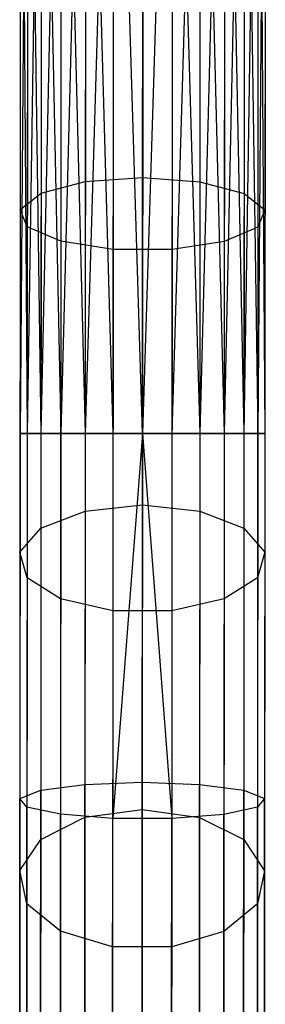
# Model space of a CAD drawing. Extents: x -91 to 91, y -91 to 262.
# Tile 119 of 256: x -1 to 1, y -75 to -67. Entities that reach past the tile are written whole.
import ezdxf

# ---------------------------------------------------------------- set-up
doc = ezdxf.new("R2010")
doc.units = 0
doc.header["$LTSCALE"] = 25.4
doc.layers.get('0').update_dxf_attribs({"linetype": 'CONTINUOUS'})

# ---------------------------------------------------------------- blocks, each defined once
blk = doc.blocks.new('ETE0_STL_1')
at = {"color": 0}
for p, q in [((-0.9532, -62.4535, 170.3622), (-1.015, -70.1454, 170.1281)), ((-1.0109, -62.4535, 170.1281), (-1.015, -70.1454, 170.1281)), ((-0.9532, -62.4535, 170.3622), (-1.015, -70.1454, 170.1281)), ((-1.0109, -62.4535, 170.1281), (-1.015, -70.1454, 170.1281)), ((-1.0109, -62.4535, 169.8871), (-1.015, -70.1454, 170.1281)), ((-1.0109, -62.4535, 169.8871), (-1.015, -70.1454, 170.1281)), ((-1.0109, -62.4535, 169.8871), (-0.9573, -70.1455, 169.653)), ((-1.0109, -62.4535, 169.8871), (-0.9573, -70.1455, 169.653)), ((-0.9532, -62.4535, 169.653), (-0.9573, -70.1455, 169.653)), ((-0.9532, -62.4535, 169.653), (-0.9573, -70.1455, 169.653)), ((-0.8411, -62.4536, 169.4395), (-0.9573, -70.1455, 169.653)), ((-0.8411, -62.4536, 169.4395), (-0.9573, -70.1455, 169.653)), ((-0.9532, -62.4535, 170.3622), (-0.8453, -70.1455, 170.5757)), ((-0.9532, -62.4535, 170.3622), (-0.8453, -70.1455, 170.5757)), ((-0.8411, -62.4536, 170.5757), (-0.8453, -70.1455, 170.5757)), ((-0.8411, -62.4536, 170.5757), (-0.8453, -70.1455, 170.5757)), ((-0.6813, -62.4537, 170.7561), (-0.8453, -70.1455, 170.5757)), ((-0.6813, -62.4537, 170.7561), (-0.8453, -70.1455, 170.5757)), ((-0.8411, -62.4536, 169.4395), (-0.6854, -70.1456, 169.2591)), ((-0.8411, -62.4536, 169.4395), (-0.6854, -70.1456, 169.2591)), ((-0.6813, -62.4537, 169.2591), (-0.6854, -70.1456, 169.2591)), ((-0.6813, -62.4537, 169.2591), (-0.6854, -70.1456, 169.2591)), ((-0.4829, -62.4538, 169.1222), (-0.6854, -70.1456, 169.2591)), ((-0.4829, -62.4538, 169.1222), (-0.6854, -70.1456, 169.2591)), ((-0.6813, -62.4537, 170.7561), (-0.487, -70.1457, 170.8931)), ((-0.6813, -62.4537, 170.7561), (-0.487, -70.1457, 170.8931)), ((-0.4829, -62.4538, 170.8931), (-0.487, -70.1457, 170.8931)), ((-0.4829, -62.4538, 170.8931), (-0.487, -70.1457, 170.8931)), ((-0.2575, -62.4539, 170.9785), (-0.487, -70.1457, 170.8931)), ((-0.2575, -62.4539, 170.9785), (-0.487, -70.1457, 170.8931)), ((-0.4829, -62.4538, 169.1222), (-0.2616, -70.1459, 169.0367)), ((-0.4829, -62.4538, 169.1222), (-0.2616, -70.1459, 169.0367)), ((-0.2575, -62.4539, 169.0367), (-0.2616, -70.1459, 169.0367)), ((-0.2575, -62.4539, 169.0367), (-0.2616, -70.1459, 169.0367)), ((-0.0223, -70.146, 171.0076), (-0.2575, -62.4539, 170.9785)), ((-0.0223, -70.146, 171.0076), (-0.2575, -62.4539, 170.9785)), ((-0.0182, -62.454, 169.0076), (-0.0223, -70.146, 169.0076)), ((-0.0182, -62.454, 169.0076), (-0.0223, -70.146, 169.0076)), ((-0.0182, -62.454, 171.0076), (-0.0223, -70.146, 171.0076)), ((-0.0182, -62.454, 171.0076), (-0.0223, -70.146, 171.0076)), ((0.2212, -62.4542, 170.9785), (-0.0223, -70.146, 171.0076)), ((0.2212, -62.4542, 170.9785), (-0.0223, -70.146, 171.0076)), ((0.2212, -62.4542, 169.0367), (0.217, -70.1461, 169.0367)), ((0.2212, -62.4542, 169.0367), (0.217, -70.1461, 169.0367)), ((0.4466, -62.4543, 169.1222), (0.217, -70.1461, 169.0367)), ((0.4466, -62.4543, 169.1222), (0.217, -70.1461, 169.0367)), ((0.2212, -62.4542, 170.9785), (0.4424, -70.1462, 170.8931)), ((0.2212, -62.4542, 170.9785), (0.4424, -70.1462, 170.8931)), ((0.4466, -62.4543, 170.8931), (0.4424, -70.1462, 170.8931)), ((0.4466, -62.4543, 170.8931), (0.4424, -70.1462, 170.8931)), ((0.645, -62.4544, 170.7561), (0.4424, -70.1462, 170.8931)), ((0.645, -62.4544, 170.7561), (0.4424, -70.1462, 170.8931)), ((0.4466, -62.4543, 169.1222), (0.6408, -70.1463, 169.2591)), ((0.4466, -62.4543, 169.1222), (0.6408, -70.1463, 169.2591)), ((0.645, -62.4544, 169.2591), (0.6408, -70.1463, 169.2591)), ((0.645, -62.4544, 169.2591), (0.6408, -70.1463, 169.2591)), ((0.8048, -62.4545, 169.4395), (0.6408, -70.1463, 169.2591)), ((0.8048, -62.4545, 169.4395), (0.6408, -70.1463, 169.2591)), ((0.645, -62.4544, 170.7561), (0.8007, -70.1464, 170.5757)), ((0.645, -62.4544, 170.7561), (0.8007, -70.1464, 170.5757)), ((0.9169, -62.4545, 170.3622), (0.8007, -70.1464, 170.5757)), ((0.8048, -62.4545, 170.5757), (0.8007, -70.1464, 170.5757)), ((0.9169, -62.4545, 170.3622), (0.8007, -70.1464, 170.5757)), ((0.8048, -62.4545, 170.5757), (0.8007, -70.1464, 170.5757)), ((0.8048, -62.4545, 169.4395), (0.9127, -70.1465, 169.653)), ((0.8048, -62.4545, 169.4395), (0.9127, -70.1465, 169.653)), ((0.9169, -62.4545, 169.653), (0.9127, -70.1465, 169.653)), ((0.9169, -62.4545, 169.653), (0.9127, -70.1465, 169.653)), ((0.9746, -62.4546, 169.8871), (0.9127, -70.1465, 169.653)), ((0.9746, -62.4546, 169.8871), (0.9127, -70.1465, 169.653)), ((0.9169, -62.4545, 170.3622), (0.9704, -70.1465, 170.1281)), ((0.9169, -62.4545, 170.3622), (0.9704, -70.1465, 170.1281)), ((0.9746, -62.4546, 169.8871), (0.9704, -70.1465, 170.1281)), ((0.9746, -62.4546, 169.8871), (0.9704, -70.1465, 170.1281)), ((0.9746, -62.4546, 170.1281), (0.9704, -70.1465, 170.1281)), ((0.9746, -62.4546, 170.1281), (0.9704, -70.1465, 170.1281)), ((-0.8427, -65.3593, 319.2211), (-0.8442, -68.1998, 318.5705)), ((-0.8427, -65.3593, 319.2211), (-0.8442, -68.1998, 318.5705)), ((-0.4844, -65.3121, 318.9072), (-0.4859, -68.1061, 318.2673)), ((-0.4844, -65.3121, 318.9072), (-0.4859, -68.1061, 318.2673)), ((-0.0212, -68.0725, 318.1579), (-0.0197, -65.2952, 318.794)), ((-0.0212, -68.0725, 318.1579), (-0.0197, -65.2952, 318.794)), ((0.445, -65.3126, 318.9072), (0.4435, -68.1066, 318.2673)), ((0.445, -65.3126, 318.9072), (0.4435, -68.1066, 318.2673)), ((0.8033, -65.3602, 319.2211), (0.8017, -68.2007, 318.5705)), ((0.8033, -65.3602, 319.2211), (0.8017, -68.2007, 318.5705)), ((-1.0125, -65.4262, 319.6635), (-1.014, -68.332, 318.998)), ((-1.0125, -65.4262, 319.6635), (-1.014, -68.332, 318.998)), ((0.973, -65.4272, 319.6635), (0.9714, -68.3331, 318.998)), ((0.973, -65.4272, 319.6635), (0.9714, -68.3331, 318.998)), ((-0.9548, -65.4973, 320.1334), (-0.9564, -68.4725, 319.4519)), ((-0.9548, -65.4973, 320.1334), (-0.9564, -68.4725, 319.4519)), ((0.9152, -65.4983, 320.1334), (0.9136, -68.4735, 319.4519)), ((0.9152, -65.4983, 320.1334), (0.9136, -68.4735, 319.4519)), ((-0.6829, -65.5563, 320.5228), (-0.6846, -68.5892, 319.8282)), ((-0.6829, -65.5563, 320.5228), (-0.6846, -68.5892, 319.8282)), ((-0.2592, -65.5898, 320.7428), (-0.2608, -68.6552, 320.0407)), ((-0.2592, -65.5898, 320.7428), (-0.2608, -68.6552, 320.0407)), ((0.2195, -65.59, 320.7428), (0.2178, -68.6554, 320.0407)), ((0.2195, -65.59, 320.7428), (0.2178, -68.6554, 320.0407)), ((0.6433, -65.557, 320.5228), (0.6417, -68.5899, 319.8282)), ((0.6433, -65.557, 320.5228), (0.6417, -68.5899, 319.8282)), ((-0.4859, -68.1061, 318.2673), (-0.0212, -68.0725, 318.1579)), ((-0.4859, -68.1061, 318.2673), (-0.0212, -68.0725, 318.1579)), ((-0.0226, -70.7234, 317.1137), (-0.0212, -68.0725, 318.1579)), ((-0.0226, -70.7234, 317.1137), (-0.0212, -68.0725, 318.1579)), ((-0.0212, -68.0725, 318.1579), (0.4435, -68.1066, 318.2673)), ((-0.0212, -68.0725, 318.1579), (0.4435, -68.1066, 318.2673)), ((-0.8442, -68.1998, 318.5705), (-0.4859, -68.1061, 318.2673)), ((-0.8442, -68.1998, 318.5705), (-0.4859, -68.1061, 318.2673)), ((-0.4859, -68.1061, 318.2673), (-0.4873, -70.773, 317.2168)), ((-0.4859, -68.1061, 318.2673), (-0.4873, -70.773, 317.2168)), ((0.4435, -68.1066, 318.2673), (0.4421, -70.7735, 317.2168)), ((0.4435, -68.1066, 318.2673), (0.4421, -70.7735, 317.2168)), ((0.4435, -68.1066, 318.2673), (0.8017, -68.2007, 318.5705)), ((0.4435, -68.1066, 318.2673), (0.8017, -68.2007, 318.5705)), ((-1.014, -68.332, 318.998), (-0.8442, -68.1998, 318.5705)), ((-1.014, -68.332, 318.998), (-0.8442, -68.1998, 318.5705)), ((-0.8442, -68.1998, 318.5705), (-0.8457, -70.911, 317.5025)), ((-0.8442, -68.1998, 318.5705), (-0.8457, -70.911, 317.5025)), ((0.8017, -68.2007, 318.5705), (0.8003, -70.9118, 317.5025)), ((0.8017, -68.2007, 318.5705), (0.8003, -70.9118, 317.5025)), ((0.8017, -68.2007, 318.5705), (0.9714, -68.3331, 318.998)), ((0.8017, -68.2007, 318.5705), (0.9714, -68.3331, 318.998)), ((-1.014, -68.332, 318.998), (-1.0155, -71.1057, 317.9055)), ((-1.014, -68.332, 318.998), (-1.0155, -71.1057, 317.9055)), ((-0.9564, -68.4725, 319.4519), (-1.014, -68.332, 318.998)), ((-0.9564, -68.4725, 319.4519), (-1.014, -68.332, 318.998)), ((0.9714, -68.3331, 318.998), (0.9136, -68.4735, 319.4519)), ((0.9714, -68.3331, 318.998), (0.9136, -68.4735, 319.4519)), ((0.9714, -68.3331, 318.998), (0.9699, -71.1067, 317.9055)), ((0.9714, -68.3331, 318.998), (0.9699, -71.1067, 317.9055)), ((-0.9564, -68.4725, 319.4519), (-0.9579, -71.3125, 318.3333)), ((-0.9564, -68.4725, 319.4519), (-0.9579, -71.3125, 318.3333)), ((-0.6846, -68.5892, 319.8282), (-0.9564, -68.4725, 319.4519)), ((-0.6846, -68.5892, 319.8282), (-0.9564, -68.4725, 319.4519)), ((0.9136, -68.4735, 319.4519), (0.6417, -68.5899, 319.8282)), ((0.9136, -68.4735, 319.4519), (0.6417, -68.5899, 319.8282)), ((0.9136, -68.4735, 319.4519), (0.9121, -71.3135, 318.3333)), ((0.9136, -68.4735, 319.4519), (0.9121, -71.3135, 318.3333)), ((-0.6846, -68.5892, 319.8282), (-0.6861, -71.4841, 318.6879)), ((-0.6846, -68.5892, 319.8282), (-0.6861, -71.4841, 318.6879)), ((-0.2608, -68.6552, 320.0407), (-0.6846, -68.5892, 319.8282)), ((-0.2608, -68.6552, 320.0407), (-0.6846, -68.5892, 319.8282)), ((0.6417, -68.5899, 319.8282), (0.2178, -68.6554, 320.0407)), ((0.6417, -68.5899, 319.8282), (0.2178, -68.6554, 320.0407)), ((0.6417, -68.5899, 319.8282), (0.6401, -71.4848, 318.6879)), ((0.6417, -68.5899, 319.8282), (0.6401, -71.4848, 318.6879)), ((-0.2608, -68.6552, 320.0407), (-0.2624, -71.5811, 318.8882)), ((-0.2608, -68.6552, 320.0407), (-0.2624, -71.5811, 318.8882)), ((0.2178, -68.6554, 320.0407), (-0.2608, -68.6552, 320.0407)), ((0.2178, -68.6554, 320.0407), (-0.2608, -68.6552, 320.0407)), ((0.2178, -68.6554, 320.0407), (0.2163, -71.5814, 318.8882)), ((0.2178, -68.6554, 320.0407), (0.2163, -71.5814, 318.8882)), ((-1.015, -70.1454, 170.1281), (-1.0166, -73.0994, 170.3488)), ((-1.015, -70.1454, 170.1281), (-1.0166, -73.0994, 170.3488)), ((-0.8453, -70.1455, 170.5757), (-1.015, -70.1454, 170.1281)), ((-1.015, -70.1454, 170.1281), (-0.9573, -70.1455, 169.653)), ((-0.8453, -70.1455, 170.5757), (-1.015, -70.1454, 170.1281)), ((-1.015, -70.1454, 170.1281), (-0.9573, -70.1455, 169.653)), ((-0.9573, -70.1455, 169.653), (-0.9589, -73.17, 169.879)), ((-0.9573, -70.1455, 169.653), (-0.9589, -73.17, 169.879)), ((-0.9573, -70.1455, 169.653), (-0.6854, -70.1456, 169.2591)), ((-0.9573, -70.1455, 169.653), (-0.6854, -70.1456, 169.2591)), ((-0.8453, -70.1455, 170.5757), (-0.8468, -73.033, 170.7914)), ((-0.8453, -70.1455, 170.5757), (-0.8468, -73.033, 170.7914)), ((-0.487, -70.1457, 170.8931), (-0.8453, -70.1455, 170.5757)), ((-0.487, -70.1457, 170.8931), (-0.8453, -70.1455, 170.5757)), ((-0.6854, -70.1456, 169.2591), (-0.6871, -73.2287, 169.4894)), ((-0.6854, -70.1456, 169.2591), (-0.6871, -73.2287, 169.4894)), ((-0.6854, -70.1456, 169.2591), (-0.2616, -70.1459, 169.0367)), ((-0.6854, -70.1456, 169.2591), (-0.2616, -70.1459, 169.0367)), ((-0.487, -70.1457, 170.8931), (-0.4885, -72.986, 171.1053)), ((-0.487, -70.1457, 170.8931), (-0.4885, -72.986, 171.1053)), ((-0.0223, -70.146, 171.0076), (-0.487, -70.1457, 170.8931)), ((-0.0223, -70.146, 171.0076), (-0.487, -70.1457, 170.8931)), ((-0.2616, -70.1459, 169.0367), (-0.2633, -73.262, 169.2695)), ((-0.2616, -70.1459, 169.0367), (-0.2633, -73.262, 169.2695)), ((-0.0223, -70.146, 169.0076), (-0.2633, -73.262, 169.2695)), ((-0.0223, -70.146, 169.0076), (-0.2633, -73.262, 169.2695)), ((-0.2616, -70.1459, 169.0367), (-0.0223, -70.146, 169.0076)), ((-0.2616, -70.1459, 169.0367), (-0.0223, -70.146, 169.0076)), ((-0.0223, -70.146, 171.0076), (-0.0238, -72.9693, 171.2186)), ((-0.0223, -70.146, 171.0076), (-0.0238, -72.9693, 171.2186)), ((-0.0223, -70.146, 169.0076), (0.2154, -73.2623, 169.2695)), ((-0.0223, -70.146, 169.0076), (0.2154, -73.2623, 169.2695)), ((-0.0223, -70.146, 169.0076), (0.217, -70.1461, 169.0367)), ((0.4424, -70.1462, 170.8931), (-0.0223, -70.146, 171.0076)), ((-0.0223, -70.146, 169.0076), (0.217, -70.1461, 169.0367)), ((0.4424, -70.1462, 170.8931), (-0.0223, -70.146, 171.0076)), ((0.217, -70.1461, 169.0367), (0.2154, -73.2623, 169.2695)), ((0.217, -70.1461, 169.0367), (0.2154, -73.2623, 169.2695)), ((0.217, -70.1461, 169.0367), (0.6408, -70.1463, 169.2591)), ((0.217, -70.1461, 169.0367), (0.6408, -70.1463, 169.2591)), ((0.4424, -70.1462, 170.8931), (0.4409, -72.9865, 171.1053)), ((0.4424, -70.1462, 170.8931), (0.4409, -72.9865, 171.1053)), ((0.8007, -70.1464, 170.5757), (0.4424, -70.1462, 170.8931)), ((0.8007, -70.1464, 170.5757), (0.4424, -70.1462, 170.8931)), ((0.6408, -70.1463, 169.2591), (0.6392, -73.2294, 169.4894)), ((0.6408, -70.1463, 169.2591), (0.6392, -73.2294, 169.4894)), ((0.6408, -70.1463, 169.2591), (0.9127, -70.1465, 169.653)), ((0.6408, -70.1463, 169.2591), (0.9127, -70.1465, 169.653)), ((0.8007, -70.1464, 170.5757), (0.7991, -73.0339, 170.7914)), ((0.8007, -70.1464, 170.5757), (0.7991, -73.0339, 170.7914)), ((0.9704, -70.1465, 170.1281), (0.8007, -70.1464, 170.5757)), ((0.9704, -70.1465, 170.1281), (0.8007, -70.1464, 170.5757)), ((0.9127, -70.1465, 169.653), (0.9111, -73.1711, 169.879)), ((0.9127, -70.1465, 169.653), (0.9111, -73.1711, 169.879)), ((0.9127, -70.1465, 169.653), (0.9704, -70.1465, 170.1281)), ((0.9127, -70.1465, 169.653), (0.9704, -70.1465, 170.1281)), ((0.9704, -70.1465, 170.1281), (0.9688, -73.1005, 170.3488)), ((0.9704, -70.1465, 170.1281), (0.9688, -73.1005, 170.3488)), ((-0.8457, -70.911, 317.5025), (-0.4873, -70.773, 317.2168)), ((-0.8457, -70.911, 317.5025), (-0.4873, -70.773, 317.2168)), ((-0.4873, -70.773, 317.2168), (-0.4887, -73.2529, 315.7793)), ((-0.4873, -70.773, 317.2168), (-0.4887, -73.2529, 315.7793)), ((-0.4873, -70.773, 317.2168), (-0.0226, -70.7234, 317.1137)), ((-0.4873, -70.773, 317.2168), (-0.0226, -70.7234, 317.1137)), ((-0.0239, -73.1884, 315.6848), (-0.0226, -70.7234, 317.1137)), ((-0.0239, -73.1884, 315.6848), (-0.0226, -70.7234, 317.1137)), ((-0.0226, -70.7234, 317.1137), (0.4421, -70.7735, 317.2168)), ((-0.0226, -70.7234, 317.1137), (0.4421, -70.7735, 317.2168)), ((0.4421, -70.7735, 317.2168), (0.4408, -73.2534, 315.7793)), ((0.4421, -70.7735, 317.2168), (0.4408, -73.2534, 315.7793)), ((0.4421, -70.7735, 317.2168), (0.8003, -70.9118, 317.5025)), ((0.4421, -70.7735, 317.2168), (0.8003, -70.9118, 317.5025)), ((-1.0155, -71.1057, 317.9055), (-0.8457, -70.911, 317.5025)), ((-1.0155, -71.1057, 317.9055), (-0.8457, -70.911, 317.5025)), ((-0.8457, -70.911, 317.5025), (-0.847, -73.432, 316.0412)), ((-0.8457, -70.911, 317.5025), (-0.847, -73.432, 316.0412)), ((0.8003, -70.9118, 317.5025), (0.7989, -73.4329, 316.0412)), ((0.8003, -70.9118, 317.5025), (0.7989, -73.4329, 316.0412)), ((0.8003, -70.9118, 317.5025), (0.9699, -71.1067, 317.9055)), ((0.8003, -70.9118, 317.5025), (0.9699, -71.1067, 317.9055)), ((-1.0155, -71.1057, 317.9055), (-1.0169, -73.6847, 316.4104)), ((-1.0155, -71.1057, 317.9055), (-1.0169, -73.6847, 316.4104)), ((-0.9579, -71.3125, 318.3333), (-1.0155, -71.1057, 317.9055)), ((-0.9579, -71.3125, 318.3333), (-1.0155, -71.1057, 317.9055)), ((0.9699, -71.1067, 317.9055), (0.9121, -71.3135, 318.3333)), ((0.9699, -71.1067, 317.9055), (0.9121, -71.3135, 318.3333)), ((0.9699, -71.1067, 317.9055), (0.9685, -73.6858, 316.4104)), ((0.9699, -71.1067, 317.9055), (0.9685, -73.6858, 316.4104)), ((-0.9579, -71.3125, 318.3333), (-0.9594, -73.9532, 316.8025)), ((-0.9579, -71.3125, 318.3333), (-0.9594, -73.9532, 316.8025)), ((-0.6861, -71.4841, 318.6879), (-0.9579, -71.3125, 318.3333)), ((-0.6861, -71.4841, 318.6879), (-0.9579, -71.3125, 318.3333)), ((0.9121, -71.3135, 318.3333), (0.6401, -71.4848, 318.6879)), ((0.9121, -71.3135, 318.3333), (0.6401, -71.4848, 318.6879)), ((0.9121, -71.3135, 318.3333), (0.9107, -73.9542, 316.8025)), ((0.9121, -71.3135, 318.3333), (0.9107, -73.9542, 316.8025)), ((-0.6861, -71.4841, 318.6879), (-0.6876, -74.1759, 317.1275)), ((-0.6861, -71.4841, 318.6879), (-0.6876, -74.1759, 317.1275)), ((-0.2624, -71.5811, 318.8882), (-0.6861, -71.4841, 318.6879)), ((-0.2624, -71.5811, 318.8882), (-0.6861, -71.4841, 318.6879)), ((0.6401, -71.4848, 318.6879), (0.2163, -71.5814, 318.8882)), ((0.6401, -71.4848, 318.6879), (0.2163, -71.5814, 318.8882)), ((0.6401, -71.4848, 318.6879), (0.6387, -74.1766, 317.1275)), ((0.6401, -71.4848, 318.6879), (0.6387, -74.1766, 317.1275)), ((-0.2624, -71.5811, 318.8882), (-0.2638, -74.3018, 317.311)), ((-0.2624, -71.5811, 318.8882), (-0.2638, -74.3018, 317.311)), ((0.2163, -71.5814, 318.8882), (-0.2624, -71.5811, 318.8882)), ((0.2163, -71.5814, 318.8882), (-0.2624, -71.5811, 318.8882)), ((0.2163, -71.5814, 318.8882), (0.2148, -74.302, 317.311)), ((0.2163, -71.5814, 318.8882), (0.2148, -74.302, 317.311)), ((-0.8468, -73.033, 170.7914), (-0.4885, -72.986, 171.1053)), ((-0.8468, -73.033, 170.7914), (-0.4885, -72.986, 171.1053)), ((-0.49, -75.7633, 171.7372), (-0.4885, -72.986, 171.1053)), ((-0.49, -75.7633, 171.7372), (-0.4885, -72.986, 171.1053)), ((-0.4885, -72.986, 171.1053), (-0.0238, -72.9693, 171.2186)), ((-0.4885, -72.986, 171.1053), (-0.0238, -72.9693, 171.2186)), ((-0.0238, -72.9693, 171.2186), (-0.0253, -75.7299, 171.8467)), ((-0.0238, -72.9693, 171.2186), (-0.0253, -75.7299, 171.8467)), ((-0.0238, -72.9693, 171.2186), (0.4409, -72.9865, 171.1053)), ((-0.0238, -72.9693, 171.2186), (0.4409, -72.9865, 171.1053)), ((0.4394, -75.7638, 171.7372), (0.4409, -72.9865, 171.1053)), ((0.4394, -75.7638, 171.7372), (0.4409, -72.9865, 171.1053)), ((0.4409, -72.9865, 171.1053), (0.7991, -73.0339, 170.7914)), ((0.4409, -72.9865, 171.1053), (0.7991, -73.0339, 170.7914)), ((-1.0181, -75.9878, 171.006), (-1.0166, -73.0994, 170.3488)), ((-1.0181, -75.9878, 171.006), (-1.0166, -73.0994, 170.3488)), ((-1.0166, -73.0994, 170.3488), (-0.8468, -73.033, 170.7914)), ((-1.0166, -73.0994, 170.3488), (-0.8468, -73.033, 170.7914)), ((-0.9589, -73.17, 169.879), (-1.0166, -73.0994, 170.3488)), ((-0.9589, -73.17, 169.879), (-1.0166, -73.0994, 170.3488)), ((-0.8483, -75.8564, 171.4338), (-0.8468, -73.033, 170.7914)), ((-0.8483, -75.8564, 171.4338), (-0.8468, -73.033, 170.7914)), ((0.7976, -75.8572, 171.4338), (0.7991, -73.0339, 170.7914)), ((0.7976, -75.8572, 171.4338), (0.7991, -73.0339, 170.7914)), ((0.7991, -73.0339, 170.7914), (0.9688, -73.1005, 170.3488)), ((0.7991, -73.0339, 170.7914), (0.9688, -73.1005, 170.3488)), ((0.9688, -73.1005, 170.3488), (0.9111, -73.1711, 169.879)), ((0.9688, -73.1005, 170.3488), (0.9111, -73.1711, 169.879)), ((0.9673, -75.9889, 171.006), (0.9688, -73.1005, 170.3488)), ((0.9673, -75.9889, 171.006), (0.9688, -73.1005, 170.3488)), ((-0.9605, -76.1275, 170.5519), (-0.9589, -73.17, 169.879)), ((-0.9605, -76.1275, 170.5519), (-0.9589, -73.17, 169.879)), ((-0.6871, -73.2287, 169.4894), (-0.9589, -73.17, 169.879)), ((-0.6871, -73.2287, 169.4894), (-0.9589, -73.17, 169.879)), ((0.9111, -73.1711, 169.879), (0.6392, -73.2294, 169.4894)), ((0.9111, -73.1711, 169.879), (0.6392, -73.2294, 169.4894)), ((0.9095, -76.1285, 170.5519), (0.9111, -73.1711, 169.879)), ((0.9095, -76.1285, 170.5519), (0.9111, -73.1711, 169.879)), ((-0.847, -73.432, 316.0412), (-0.4887, -73.2529, 315.7793)), ((-0.847, -73.432, 316.0412), (-0.4887, -73.2529, 315.7793)), ((-0.6887, -76.2434, 170.1754), (-0.6871, -73.2287, 169.4894)), ((-0.6887, -76.2434, 170.1754), (-0.6871, -73.2287, 169.4894)), ((-0.2633, -73.262, 169.2695), (-0.6871, -73.2287, 169.4894)), ((-0.2633, -73.262, 169.2695), (-0.6871, -73.2287, 169.4894)), ((-0.4887, -73.2529, 315.7793), (-0.4899, -75.4899, 313.9871)), ((-0.4887, -73.2529, 315.7793), (-0.4899, -75.4899, 313.9871)), ((-0.4887, -73.2529, 315.7793), (-0.0239, -73.1884, 315.6848)), ((-0.4887, -73.2529, 315.7793), (-0.0239, -73.1884, 315.6848)), ((-0.2649, -76.309, 169.9628), (-0.2633, -73.262, 169.2695)), ((-0.2649, -76.309, 169.9628), (-0.2633, -73.262, 169.2695)), ((0.2154, -73.2623, 169.2695), (-0.2633, -73.262, 169.2695)), ((0.2154, -73.2623, 169.2695), (-0.2633, -73.262, 169.2695)), ((-0.0251, -75.412, 313.9033), (-0.0239, -73.1884, 315.6848)), ((-0.0251, -75.412, 313.9033), (-0.0239, -73.1884, 315.6848)), ((-0.0239, -73.1884, 315.6848), (0.4408, -73.2534, 315.7793)), ((-0.0239, -73.1884, 315.6848), (0.4408, -73.2534, 315.7793)), ((0.2137, -76.3092, 169.9628), (0.2154, -73.2623, 169.2695)), ((0.2137, -76.3092, 169.9628), (0.2154, -73.2623, 169.2695)), ((0.6392, -73.2294, 169.4894), (0.2154, -73.2623, 169.2695)), ((0.6392, -73.2294, 169.4894), (0.2154, -73.2623, 169.2695)), ((0.4408, -73.2534, 315.7793), (0.4396, -75.4904, 313.9871)), ((0.4408, -73.2534, 315.7793), (0.4396, -75.4904, 313.9871)), ((0.4408, -73.2534, 315.7793), (0.7989, -73.4329, 316.0412)), ((0.4408, -73.2534, 315.7793), (0.7989, -73.4329, 316.0412)), ((0.6376, -76.2441, 170.1754), (0.6392, -73.2294, 169.4894)), ((0.6376, -76.2441, 170.1754), (0.6392, -73.2294, 169.4894)), ((-1.0169, -73.6847, 316.4104), (-0.847, -73.432, 316.0412)), ((-1.0169, -73.6847, 316.4104), (-0.847, -73.432, 316.0412)), ((-0.847, -73.432, 316.0412), (-0.8483, -75.7061, 314.2192)), ((-0.847, -73.432, 316.0412), (-0.8483, -75.7061, 314.2192)), ((0.7989, -73.4329, 316.0412), (0.7977, -75.707, 314.2192)), ((0.7989, -73.4329, 316.0412), (0.7977, -75.707, 314.2192)), ((0.7989, -73.4329, 316.0412), (0.9685, -73.6858, 316.4104)), ((0.7989, -73.4329, 316.0412), (0.9685, -73.6858, 316.4104)), ((-1.0169, -73.6847, 316.4104), (-1.0182, -76.0113, 314.5465)), ((-1.0169, -73.6847, 316.4104), (-1.0182, -76.0113, 314.5465)), ((-0.9594, -73.9532, 316.8025), (-1.0169, -73.6847, 316.4104)), ((-0.9594, -73.9532, 316.8025), (-1.0169, -73.6847, 316.4104)), ((0.9685, -73.6858, 316.4104), (0.9107, -73.9542, 316.8025)), ((0.9685, -73.6858, 316.4104), (0.9107, -73.9542, 316.8025)), ((0.9685, -73.6858, 316.4104), (0.9673, -76.0123, 314.5465)), ((0.9685, -73.6858, 316.4104), (0.9673, -76.0123, 314.5465)), ((-0.9594, -73.9532, 316.8025), (-0.9606, -76.3353, 314.894)), ((-0.9594, -73.9532, 316.8025), (-0.9606, -76.3353, 314.894)), ((-0.6876, -74.1759, 317.1275), (-0.9594, -73.9532, 316.8025)), ((-0.6876, -74.1759, 317.1275), (-0.9594, -73.9532, 316.8025)), ((0.9107, -73.9542, 316.8025), (0.6387, -74.1766, 317.1275)), ((0.9107, -73.9542, 316.8025), (0.6387, -74.1766, 317.1275)), ((0.9107, -73.9542, 316.8025), (0.9094, -76.3363, 314.894)), ((0.9107, -73.9542, 316.8025), (0.9094, -76.3363, 314.894)), ((-0.6876, -74.1759, 317.1275), (-0.6889, -76.6041, 315.1821)), ((-0.6876, -74.1759, 317.1275), (-0.6889, -76.6041, 315.1821)), ((-0.2638, -74.3018, 317.311), (-0.6876, -74.1759, 317.1275)), ((-0.2638, -74.3018, 317.311), (-0.6876, -74.1759, 317.1275)), ((0.6387, -74.1766, 317.1275), (0.2148, -74.302, 317.311)), ((0.6387, -74.1766, 317.1275), (0.2148, -74.302, 317.311)), ((0.6387, -74.1766, 317.1275), (0.6374, -76.6048, 315.1821)), ((0.6387, -74.1766, 317.1275), (0.6374, -76.6048, 315.1821)), ((-0.2638, -74.3018, 317.311), (-0.2652, -76.756, 315.3448)), ((-0.2638, -74.3018, 317.311), (-0.2652, -76.756, 315.3448)), ((0.2148, -74.302, 317.311), (-0.2638, -74.3018, 317.311)), ((0.2148, -74.302, 317.311), (-0.2638, -74.3018, 317.311)), ((0.2148, -74.302, 317.311), (0.2135, -76.7563, 315.3448)), ((0.2148, -74.302, 317.311), (0.2135, -76.7563, 315.3448))]:
    blk.add_line(p, q, dxfattribs=at)

msp = doc.modelspace()

# ---------------------------------------------------------------- block references
at = {"color": 253}
msp.add_blockref('ETE0_STL_1', (0, 0), dxfattribs=at)

doc.saveas('drawing.dxf')
